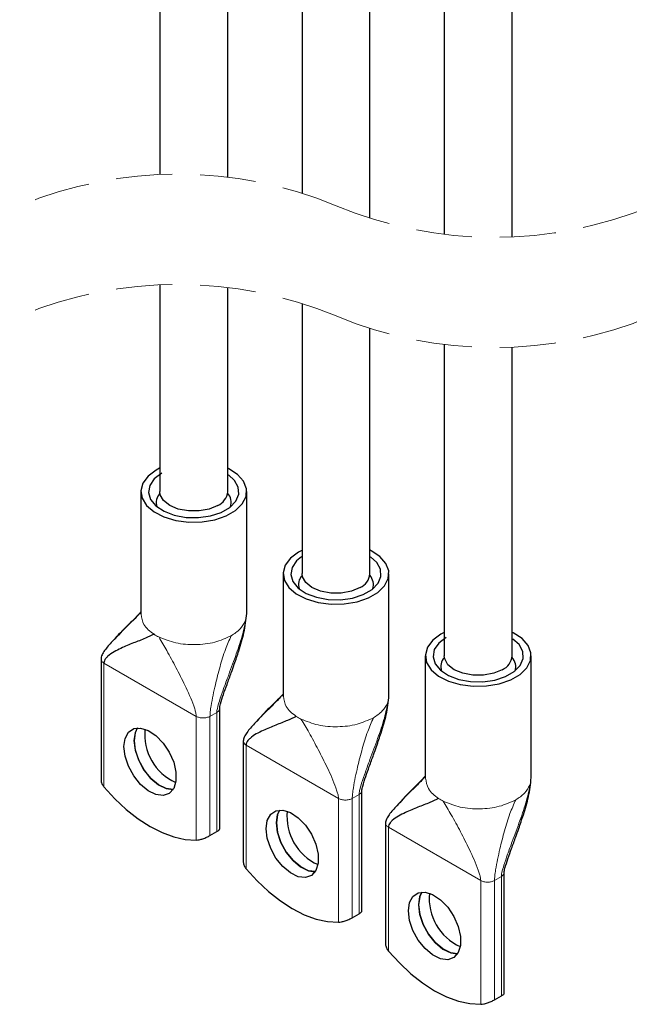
# Model space of a CAD drawing. Header units: millimetres. Extents: x 5 to 418, y 2 to 292.
# Tile 10 of 30: x 267 to 281, y 77 to 100. Entities that reach past the tile are written whole.
import ezdxf

# ---------------------------------------------------------------- set-up
doc = ezdxf.new("R2010")
doc.units = ezdxf.units.MM
doc.linetypes.add('HIDDEN', pattern=[1.905, 1.27, -0.635])

msp = doc.modelspace()

# ---------------------------------------------------------------- linework, layer by layer
at = {"color": 7, "linetype": 'Continuous', "lineweight": 25}
for p, q in [((269.8994, 93.5519), (269.8994, 88.8631)), ((271.4394, 88.8601), (271.4394, 93.4921)), ((273.1238, 93.1258), (273.1238, 87.0017)), ((274.6638, 86.9986), (274.6638, 92.5622)), ((276.3482, 92.1958), (276.3482, 85.1403)), ((277.8882, 85.1372), (277.8882, 92.1361)), ((269.4694, 88.8616), (269.4694, 86.0853)), ((271.8694, 86.0853), (271.8694, 88.8616)), ((272.6938, 87.0002), (272.6938, 84.2239)), ((275.0938, 84.2239), (275.0938, 87.0002)), ((268.5685, 85.0646), (268.5685, 82.3287)), ((275.9182, 85.1388), (275.9182, 82.3625)), ((278.3182, 82.3625), (278.3182, 85.1388)), ((271.2571, 81.2102), (271.2571, 83.9462)), ((271.7929, 83.2032), (271.7929, 80.4673)), ((274.4815, 79.3488), (274.4815, 82.0848)), ((275.0173, 81.3418), (275.0173, 78.6059)), ((271.0371, 81.0629), (271.1926, 81.1527)), ((277.7059, 77.4874), (277.7059, 80.2233)), ((274.2615, 79.2015), (274.417, 79.2913)), ((277.4859, 77.3401), (277.6415, 77.4299))]:
    msp.add_line(p, q, dxfattribs=at)
at = {"color": 7, "linetype": 'Continuous', "lineweight": 18}
for p, q in [((271.8386, 85.9293), (271.8546, 85.977)), ((271.8546, 85.977), (271.8635, 86.0855)), ((268.6329, 84.9748), (270.7259, 83.7666)), ((268.6329, 84.9748), (268.6329, 82.1682)), ((275.079, 84.1156), (275.0879, 84.2241)), ((275.063, 84.0679), (275.079, 84.1156)), ((270.7259, 83.7666), (270.7259, 80.96)), ((271.0371, 83.7666), (271.1926, 83.8564)), ((271.0371, 83.7666), (271.0371, 81.0629)), ((271.1926, 83.8564), (271.2365, 83.8925)), ((271.1926, 83.8564), (271.1926, 81.1527)), ((271.8573, 83.1134), (273.9504, 81.9051)), ((271.8573, 83.1134), (271.8573, 80.3068)), ((278.2874, 82.2065), (278.3034, 82.2541)), ((278.3034, 82.2541), (278.3123, 82.3627)), ((274.2615, 81.9051), (274.417, 81.9949)), ((274.417, 81.9949), (274.4609, 82.0311)), ((274.417, 81.9949), (274.417, 79.2913)), ((273.9504, 81.9051), (273.9504, 79.0985)), ((274.2615, 81.9051), (274.2615, 79.2015)), ((275.0817, 81.252), (277.1748, 80.0437)), ((275.0817, 81.252), (275.0817, 78.4454)), ((277.6415, 80.1335), (277.6853, 80.1697)), ((277.1748, 80.0437), (277.1748, 77.2371)), ((277.4859, 80.0437), (277.6415, 80.1335)), ((277.4859, 80.0437), (277.4859, 77.3401)), ((277.6415, 80.1335), (277.6415, 77.4299))]:
    msp.add_line(p, q, dxfattribs=at)
at = {"color": 7, "linetype": 'Continuous', "lineweight": 25, "flags": 128}
for points in [[(269.8936, 89.3901), (269.8209, 89.3514), (269.6365, 89.2142), (269.517, 89.0548), (269.47, 88.8833), (269.4983, 88.7105), (269.6002, 88.5471), (269.7692, 88.4035), (269.9949, 88.2886), (270.2629, 88.2098), (270.5564, 88.1719), (270.8571, 88.1774), (271.146, 88.2258), (271.4049, 88.3142), (271.6176, 88.437), (271.7707, 88.5865), (271.8546, 88.7532), (271.8641, 88.9268), (271.7984, 89.0962), (271.6619, 89.251), (271.463, 89.3812), (271.4408, 89.3922)], [(269.9446, 89.28), (269.7759, 89.1516), (269.6735, 89.0017), (269.645, 88.8414), (269.6924, 88.6826), (269.8123, 88.537), (269.9957, 88.4156), (270.2292, 88.3272), (270.4952, 88.2785), (270.7742, 88.273), (271.0454, 88.3111), (271.2887, 88.3901), (271.4861, 88.504), (271.6229, 88.6445), (271.689, 88.8011), (271.6795, 88.9621), (271.595, 89.1157), (271.4551, 89.2415)], [(271.2139, 88.5473), (271.019, 88.4655), (270.7898, 88.4225), (270.5489, 88.4225), (270.3198, 88.4655), (270.1249, 88.5473), (269.9833, 88.6598), (269.9089, 88.792), (269.8994, 88.8633)], [(273.118, 87.5287), (273.0453, 87.49), (272.8609, 87.3528), (272.7414, 87.1934), (272.6944, 87.0219), (272.7227, 86.849), (272.8246, 86.6857), (272.9937, 86.542), (273.2193, 86.4272), (273.4873, 86.3484), (273.7809, 86.3105), (274.0815, 86.3159), (274.3704, 86.3644), (274.6293, 86.4528), (274.842, 86.5756), (274.9951, 86.725), (275.079, 86.8918), (275.0885, 87.0654), (275.0228, 87.2348), (274.8863, 87.3895), (274.6874, 87.5198), (274.6652, 87.5308)], [(273.1131, 87.3836), (273.0003, 87.2902), (272.8979, 87.1403), (272.8694, 86.98), (272.9168, 86.8212), (273.0367, 86.6756), (273.2202, 86.5542), (273.4536, 86.4658), (273.7196, 86.4171), (273.9986, 86.4115), (274.2698, 86.4497), (274.5131, 86.5287), (274.7105, 86.6426), (274.8473, 86.7831), (274.9134, 86.9397), (274.9039, 87.1007), (274.8194, 87.2543), (274.6795, 87.3801)], [(274.4383, 86.6858), (274.2434, 86.6041), (274.0142, 86.5611), (273.7733, 86.5611), (273.5442, 86.6041), (273.3493, 86.6858), (273.2077, 86.7984), (273.1333, 86.9306), (273.1238, 87.0019)], [(276.3424, 85.6672), (276.2697, 85.6286), (276.0853, 85.4914), (275.9658, 85.332), (275.9188, 85.1605), (275.9471, 84.9876), (276.049, 84.8243), (276.2181, 84.6806), (276.4437, 84.5658), (276.7117, 84.487), (277.0053, 84.4491), (277.3059, 84.4545), (277.5948, 84.503), (277.8537, 84.5914), (278.0664, 84.7142), (278.2195, 84.8636), (278.3034, 85.0304), (278.3129, 85.2039), (278.2472, 85.3734), (278.1107, 85.5281), (277.9118, 85.6584), (277.8897, 85.6694)], [(276.3934, 85.5572), (276.2247, 85.4288), (276.1223, 85.2789), (276.0938, 85.1186), (276.1412, 84.9598), (276.2611, 84.8142), (276.4446, 84.6928), (276.678, 84.6044), (276.944, 84.5556), (277.223, 84.5501), (277.4942, 84.5883), (277.7375, 84.6673), (277.9349, 84.7812), (278.0717, 84.9217), (278.1378, 85.0782), (278.1283, 85.2393), (278.0438, 85.3929), (277.9039, 85.5187)], [(277.6627, 84.8244), (277.4678, 84.7427), (277.2386, 84.6997), (276.9977, 84.6997), (276.7686, 84.7427), (276.5737, 84.8244), (276.4321, 84.9369), (276.3577, 85.0692), (276.3482, 85.1405)], [(269.1118, 82.8631), (269.0855, 83.0805), (269.1118, 83.2674), (269.1887, 83.4073), (269.3091, 83.4877), (269.4624, 83.5014), (269.635, 83.4472), (269.8116, 83.33), (269.9764, 83.1602), (270.1148, 82.9528), (270.2146, 82.7263), (270.2668, 82.5008), (270.2668, 82.2963), (270.2146, 82.1311), (270.1148, 82.0197), (269.9764, 81.9722), (269.8116, 81.9926), (269.635, 82.0793), (269.4624, 82.2244), (269.3091, 82.4151), (269.1887, 82.6345), (269.1118, 82.8631)], [(269.3922, 83.5038), (269.3445, 83.4017), (269.3181, 83.2148)], [(269.3195, 83.2156), (269.3459, 83.4026), (269.3931, 83.5038)], [(269.3181, 83.2148), (269.3445, 82.9974), (269.4213, 82.7688), (269.5417, 82.5494), (269.6951, 82.3587), (269.8677, 82.2136), (270.0442, 82.1269), (270.1993, 82.1057)], [(270.1998, 82.1065), (270.0457, 82.1277), (269.8691, 82.2144), (269.6965, 82.3595), (269.5431, 82.5503), (269.4227, 82.7697), (269.3459, 82.9982), (269.3195, 83.2156)], [(268.6329, 82.1682), (268.881, 81.8968), (269.1407, 81.654), (269.4081, 81.4433), (269.6794, 81.2678), (269.9508, 81.1301), (270.2182, 81.032), (270.4778, 80.975), (270.7259, 80.96)], [(272.3363, 81.0017), (272.3099, 81.2191), (272.3363, 81.406), (272.4131, 81.5459), (272.5335, 81.6262), (272.6868, 81.64), (272.8594, 81.5858), (273.036, 81.4686), (273.2008, 81.2988), (273.3392, 81.0914), (273.439, 80.8649), (273.4912, 80.6394), (273.4912, 80.4349), (273.439, 80.2697), (273.3392, 80.1583), (273.2008, 80.1107), (273.036, 80.1312), (272.8594, 80.2178), (272.6868, 80.363), (272.5335, 80.5537), (272.4131, 80.7731), (272.3363, 81.0017)], [(272.6166, 81.6424), (272.5689, 81.5403), (272.5425, 81.3534)], [(272.5439, 81.3542), (272.5703, 81.5411), (272.6175, 81.6424)], [(272.5425, 81.3534), (272.5689, 81.136), (272.6457, 80.9074), (272.7661, 80.688), (272.9195, 80.4973), (273.0921, 80.3521), (273.2686, 80.2655), (273.4237, 80.2443)], [(273.4242, 80.2451), (273.2701, 80.2663), (273.0935, 80.353), (272.9209, 80.4981), (272.7676, 80.6889), (272.6471, 80.9082), (272.5703, 81.1368), (272.5439, 81.3542)], [(271.8573, 80.3068), (272.1054, 80.0354), (272.3651, 79.7926), (272.6325, 79.5819), (272.9038, 79.4064), (273.1752, 79.2686), (273.4426, 79.1706), (273.7022, 79.1136), (273.9504, 79.0985)], [(275.5607, 79.1403), (275.5343, 79.3577), (275.5607, 79.5446), (275.6375, 79.6845), (275.7579, 79.7648), (275.9112, 79.7785), (276.0839, 79.7244), (276.2604, 79.6072), (276.4252, 79.4373), (276.5637, 79.23), (276.6634, 79.0035), (276.7156, 78.778), (276.7156, 78.5735), (276.6634, 78.4083), (276.5637, 78.2969), (276.4252, 78.2493), (276.2604, 78.2698), (276.0839, 78.3564), (275.9112, 78.5016), (275.7579, 78.6923), (275.6375, 78.9117), (275.5607, 79.1403)], [(275.841, 79.781), (275.7933, 79.6789), (275.7669, 79.492)], [(275.7683, 79.4928), (275.7947, 79.6797), (275.8419, 79.781)], [(275.7669, 79.492), (275.7933, 79.2746), (275.8701, 79.046), (275.9905, 78.8266), (276.1439, 78.6359), (276.3165, 78.4907), (276.4931, 78.4041), (276.6481, 78.3829)], [(276.6486, 78.3837), (276.4945, 78.4049), (276.3179, 78.4916), (276.1453, 78.6367), (275.992, 78.8274), (275.8715, 79.0468), (275.7947, 79.2754), (275.7683, 79.4928)], [(275.0817, 78.4454), (275.3298, 78.174), (275.5895, 77.9312), (275.8569, 77.7205), (276.1282, 77.545), (276.3996, 77.4072), (276.667, 77.3092), (276.9266, 77.2522), (277.1748, 77.2371)]]:
    msp.add_lwpolyline(points, dxfattribs=at)
at = {"color": 7, "linetype": 'HIDDEN', "lineweight": 18}
for centre, start, end in [((270.3091, 86.7407), 67.38014, 112.61986), ((277.4785, 103.9473), 247.38014, 292.61986), ((270.3091, 84.2407), 67.38014, 112.61986), ((277.4785, 101.4473), 247.38014, 292.61986)]:
    msp.add_arc(centre, 9.3202, start, end, dxfattribs=at)
at = {"color": 7, "linetype": 'Continuous', "lineweight": 25}
for centre, radius, start, end in [((271.0661, 88.8915), 0.3746, 293.22479, 355.15714), ((270.128, 88.6157), 0.3081, 137.19792, 198.70643), ((271.2066, 88.6149), 0.3117, 341.68558, 42.41007), ((273.3524, 86.7543), 0.3081, 137.19774, 198.70688), ((274.2906, 87.03), 0.3745, 293.22316, 355.15792), ((274.4311, 86.7535), 0.3117, 341.68542, 42.40996), ((276.5768, 84.8929), 0.3081, 137.19783, 198.70665), ((277.515, 85.1686), 0.3745, 293.22314, 355.15785), ((277.6555, 84.892), 0.3117, 341.6855, 42.41002), ((270.7484, 83.3547), 1.1912, 174.09772, 245.89679), ((273.9728, 81.4933), 1.1911, 174.09713, 245.89768), ((277.1972, 79.6319), 1.1912, 174.09754, 245.89675)]:
    msp.add_arc(centre, radius, start, end, dxfattribs=at)
at = {"color": 7, "linetype": 'Continuous', "lineweight": 18}
for centre, radius, start, end in [((270.3864, 86.5731), 1.1294, 236.87916, 243.12432), ((273.6115, 84.7129), 1.1308, 236.88295, 243.12018), ((276.8365, 82.8525), 1.132, 236.88615, 243.11698)]:
    msp.add_arc(centre, radius, start, end, dxfattribs=at)
at = {"color": 7, "linetype": 'Continuous', "lineweight": 25}
for points, knots in [([(270.1124, 110.0028), (270.06, 109.6952), (269.9325, 108.9457), (269.8904, 107.7001), (269.9023, 106.248), (269.8978, 104.2695), (269.8999, 101.8462), (269.8992, 99.0548), (269.8994, 97.1382), (269.8994, 96.1503), (269.8994, 96.0519)], [0, 0, 0, 0, 0.0669828, 0.1632007, 0.2670913, 0.3791266, 0.5882194, 0.7877639, 0.9788562, 1, 1, 1, 1]), ([(271.4394, 95.9921), (271.4394, 96.6712), (271.4394, 98.378), (271.4393, 101.1554), (271.4397, 103.6032), (271.4389, 105.379), (271.4403, 106.4371), (271.4344, 107.4381), (271.4504, 108.318), (271.4934, 108.8793), (271.5305, 109.1466), (271.5354, 109.1813)], [0, 0, 0, 0, 0.1544141, 0.3881248, 0.6315529, 0.7110266, 0.7919207, 0.8721722, 0.9386332, 0.9920191, 1, 1, 1, 1]), ([(272.8018, 108.4503), (272.8036, 108.4442), (272.8558, 108.2731), (272.9378, 107.8907), (273.0458, 107.2613), (273.1186, 106.4936), (273.1267, 105.5837), (273.1235, 104.5796), (273.1241, 103.5384), (273.1237, 102.0343), (273.1238, 100.1125), (273.1238, 97.8185), (273.1238, 96.3386), (273.1238, 95.6258)], [0, 0, 0, 0, 0.0014701, 0.0417523, 0.0911252, 0.1505494, 0.221477, 0.3034335, 0.3849752, 0.464508, 0.6545445, 0.8336004, 1, 1, 1, 1]), ([(274.6638, 95.0622), (274.6638, 95.5643), (274.6638, 96.7704), (274.6638, 98.7046), (274.6639, 100.9084), (274.6636, 102.7874), (274.6639, 104.3239), (274.6618, 105.4474), (274.6667, 106.488), (274.5971, 107.1387), (274.5658, 107.4319)], [0, 0, 0, 0, 0.1217296, 0.2924285, 0.4689479, 0.6560621, 0.7480116, 0.8414621, 0.9285483, 1, 1, 1, 1]), ([(276.1193, 106.5351), (276.1643, 106.2438), (276.2571, 105.6429), (276.3321, 104.7449), (276.3534, 103.8079), (276.3467, 102.8188), (276.3487, 101.7228), (276.3479, 100.0238), (276.3483, 97.7837), (276.3482, 95.8294), (276.3482, 94.8094), (276.3482, 94.6958)], [0, 0, 0, 0, 0.07460499, 0.15386739, 0.22787263, 0.3117683, 0.40423775, 0.50530287, 0.74181486, 0.97125966, 1, 1, 1, 1]), ([(277.8882, 94.6361), (277.8882, 94.7723), (277.8882, 95.4127), (277.8882, 96.5604), (277.8882, 98.0963), (277.8881, 99.6707), (277.8886, 101.2987), (277.8863, 102.962), (277.8926, 104.3807), (277.8401, 105.2478), (277.8036, 105.5535), (277.8024, 105.5634)], [0, 0, 0, 0, 0.03739737, 0.17575985, 0.31502525, 0.45895039, 0.60789707, 0.76186709, 0.91551917, 0.99724561, 1, 1, 1, 1]), ([(269.4687, 86.1212), (269.4687, 86.1228), (269.4691, 86.1314), (269.4464, 86.1001), (269.4267, 86.0828), (269.3373, 85.9815), (269.1377, 85.7895), (268.8793, 85.5303), (268.6745, 85.3022), (268.5975, 85.1795), (268.5724, 85.1131), (268.5698, 85.0804), (268.5685, 85.0645)], [0, 0, 0, 0, 0.0029501, 0.0156378, 0.0437315, 0.0859319, 0.2784186, 0.659814, 0.8503701, 0.9305385, 0.9662479, 1, 1, 1, 1]), ([(269.4694, 86.1341), (269.4287, 86.0899), (269.2924, 85.9418), (269.0855, 85.7538), (268.9401, 85.5899), (268.8885, 85.5317)], [0, 0, 0, 0, 0.21500823, 0.72141361, 1, 1, 1, 1]), ([(271.2571, 83.9456), (271.2574, 83.9524), (271.2581, 83.9673), (271.2636, 84.0012), (271.2872, 84.101), (271.3436, 84.2677), (271.428, 84.5032), (271.5113, 84.7311), (271.602, 84.9854), (271.7028, 85.2879), (271.8227, 85.668), (271.8537, 85.9554), (271.8693, 86.1)], [0, 0, 0, 0, 0.0090429, 0.0198337, 0.0458645, 0.145905, 0.2544229, 0.3801015, 0.4698643, 0.6148984, 0.8062607, 1, 1, 1, 1]), ([(269.7692, 85.6272), (269.7044, 85.5961), (269.5522, 85.5231), (269.2962, 85.4294), (269.0073, 85.3063), (268.786, 85.1952), (268.6746, 85.0823), (268.6402, 85.0304), (268.6353, 84.9926), (268.6329, 84.9748)], [0, 0, 0, 0, 0.1603899, 0.3764225, 0.6066257, 0.8646792, 0.9161012, 0.9603744, 1, 1, 1, 1]), ([(272.6931, 84.2598), (272.6931, 84.2614), (272.6935, 84.27), (272.6708, 84.2387), (272.6511, 84.2214), (272.5617, 84.1201), (272.3621, 83.9281), (272.1037, 83.6689), (271.8989, 83.4407), (271.8219, 83.3181), (271.7968, 83.2517), (271.7942, 83.2189), (271.7929, 83.2031)], [0, 0, 0, 0, 0.0029501, 0.0156374, 0.0437315, 0.0859318, 0.2784189, 0.6598112, 0.85037, 0.9305384, 0.9662478, 1, 1, 1, 1]), ([(272.6938, 84.2726), (272.6531, 84.2285), (272.5168, 84.0804), (272.3099, 83.8924), (272.1645, 83.7284), (272.1129, 83.6703)], [0, 0, 0, 0, 0.2150079, 0.7214139, 1, 1, 1, 1]), ([(274.4815, 82.0842), (274.4818, 82.091), (274.4825, 82.1058), (274.488, 82.1398), (274.5116, 82.2396), (274.568, 82.4062), (274.6524, 82.6418), (274.7357, 82.8697), (274.8264, 83.1239), (274.9272, 83.4265), (275.0471, 83.8066), (275.0781, 84.094), (275.0937, 84.2386)], [0, 0, 0, 0, 0.0090429, 0.0198337, 0.0458671, 0.1459051, 0.2544229, 0.3801016, 0.4698643, 0.6148985, 0.8062607, 1, 1, 1, 1]), ([(272.9937, 83.7658), (272.9288, 83.7347), (272.7766, 83.6617), (272.5206, 83.568), (272.2317, 83.4449), (272.0104, 83.3338), (271.899, 83.2209), (271.8646, 83.169), (271.8597, 83.1312), (271.8573, 83.1134)], [0, 0, 0, 0, 0.1603906, 0.376424, 0.6066287, 0.8646832, 0.9161054, 0.9603784, 1, 1, 1, 1]), ([(275.9175, 82.3984), (275.9176, 82.4), (275.9179, 82.4086), (275.8952, 82.3773), (275.8756, 82.36), (275.7861, 82.2587), (275.5865, 82.0667), (275.3281, 81.8075), (275.1233, 81.5793), (275.0463, 81.4567), (275.0212, 81.3902), (275.0186, 81.3575), (275.0173, 81.3416)], [0, 0, 0, 0, 0.0029501, 0.0156347, 0.0437319, 0.0859321, 0.278419, 0.6598111, 0.8503703, 0.9305383, 0.9662479, 1, 1, 1, 1]), ([(275.9182, 82.4112), (275.8776, 82.3671), (275.7412, 82.219), (275.5343, 82.0309), (275.3889, 81.867), (275.3373, 81.8089)], [0, 0, 0, 0, 0.2150075, 0.7214134, 1, 1, 1, 1]), ([(268.569, 82.3287), (268.5688, 82.3269), (268.5662, 82.2977), (268.5836, 82.2385), (268.6162, 82.1921), (268.6329, 82.1682)], [0, 0, 0, 0, 0.0307246, 0.500678, 1, 1, 1, 1]), ([(277.7059, 80.2228), (277.7062, 80.2296), (277.7069, 80.2444), (277.7124, 80.2784), (277.736, 80.3782), (277.7924, 80.5448), (277.8768, 80.7804), (277.9601, 81.0083), (278.0508, 81.2625), (278.1516, 81.565), (278.2715, 81.9452), (278.3025, 82.2326), (278.3181, 82.3772)], [0, 0, 0, 0, 0.0090429, 0.0198311, 0.0458671, 0.145905, 0.2544229, 0.3801015, 0.4698643, 0.6148984, 0.8062607, 1, 1, 1, 1]), ([(276.2181, 81.9044), (276.1532, 81.8733), (276.001, 81.8003), (275.7451, 81.7066), (275.4561, 81.5835), (275.2348, 81.4724), (275.1234, 81.3595), (275.0891, 81.3075), (275.0841, 81.2698), (275.0817, 81.252)], [0, 0, 0, 0, 0.1603905, 0.3764243, 0.6066283, 0.8646827, 0.9161017, 0.9603784, 1, 1, 1, 1]), ([(270.7259, 80.96), (270.7486, 80.9623), (270.7995, 80.9674), (270.8639, 80.9871), (270.9193, 81.007), (270.9614, 81.0247), (271.0005, 81.0428), (271.0254, 81.0565), (271.0371, 81.0629)], [0, 0, 0, 0, 0.2068032, 0.4640777, 0.6086079, 0.7416529, 0.8792036, 1, 1, 1, 1]), ([(271.1926, 81.1527), (271.2023, 81.1585), (271.2198, 81.1688), (271.2398, 81.1847), (271.2539, 81.1976), (271.2558, 81.2068), (271.2565, 81.2102)], [0, 0, 0, 0, 0.3818376, 0.6856949, 0.881969, 1, 1, 1, 1]), ([(271.7934, 80.4672), (271.7933, 80.4655), (271.7906, 80.4363), (271.808, 80.3771), (271.8406, 80.3307), (271.8573, 80.3068)], [0, 0, 0, 0, 0.0307246, 0.5006796, 1, 1, 1, 1]), ([(274.417, 79.2913), (274.4267, 79.2971), (274.4442, 79.3074), (274.4642, 79.3233), (274.4783, 79.3362), (274.4802, 79.3454), (274.4809, 79.3488)], [0, 0, 0, 0, 0.3818164, 0.6856985, 0.8819107, 1, 1, 1, 1]), ([(273.9504, 79.0985), (273.973, 79.1008), (274.0239, 79.106), (274.0883, 79.1257), (274.1437, 79.1456), (274.1858, 79.1632), (274.2249, 79.1814), (274.2498, 79.1951), (274.2615, 79.2015)], [0, 0, 0, 0, 0.2068035, 0.4640832, 0.6086053, 0.7416504, 0.8792034, 1, 1, 1, 1]), ([(275.0178, 78.6058), (275.0177, 78.604), (275.015, 78.5749), (275.0324, 78.5156), (275.065, 78.4693), (275.0817, 78.4454)], [0, 0, 0, 0, 0.0307254, 0.5007251, 1, 1, 1, 1]), ([(277.6415, 77.4299), (277.6512, 77.4357), (277.6686, 77.446), (277.6886, 77.4619), (277.7027, 77.4747), (277.7046, 77.4839), (277.7054, 77.4874)], [0, 0, 0, 0, 0.3818483, 0.6856722, 0.8819008, 1, 1, 1, 1]), ([(277.1748, 77.2371), (277.1974, 77.2394), (277.2483, 77.2446), (277.3127, 77.2642), (277.3681, 77.2842), (277.4102, 77.3018), (277.4493, 77.3199), (277.4742, 77.3337), (277.4859, 77.3401)], [0, 0, 0, 0, 0.2068006, 0.4640835, 0.6086192, 0.7416654, 0.8792185, 1, 1, 1, 1])]:
    msp.add_open_spline(points, degree=3, knots=knots, dxfattribs=at)
at = {"color": 7, "linetype": 'Continuous', "lineweight": 18}
for points, knots in [([(269.4758, 86.0859), (269.4894, 86.0028), (269.5208, 85.8108), (269.6793, 85.6937), (269.7692, 85.6272)], [0, 0, 0, 0, 0.4326375, 1, 1, 1, 1]), ([(271.8546, 85.977), (271.8277, 85.8472), (271.7678, 85.5579), (271.6123, 85.1195), (271.463, 84.7119), (271.3388, 84.3758), (271.2576, 84.1422), (271.2124, 83.9868), (271.1951, 83.9001), (271.1934, 83.8697), (271.1926, 83.8564)], [0, 0, 0, 0, 0.1784056, 0.3979851, 0.6257169, 0.7639356, 0.8810598, 0.9590821, 0.981949, 1, 1, 1, 1]), ([(271.5179, 85.5955), (271.5903, 85.6417), (271.7246, 85.7273), (271.8026, 85.8656), (271.8386, 85.9293)], [0, 0, 0, 0, 0.53943948, 1, 1, 1, 1]), ([(269.8758, 85.5657), (270.0032, 85.515), (270.2696, 85.409), (270.706, 85.3806), (271.1386, 85.4237), (271.3958, 85.5402), (271.5179, 85.5955)], [0, 0, 0, 0, 0.2410103, 0.5038248, 0.7645725, 1, 1, 1, 1]), ([(269.8758, 85.5657), (269.9371, 85.4632), (270.0731, 85.2358), (270.2704, 84.8704), (270.4791, 84.4554), (270.6263, 84.1336), (270.6983, 83.9151), (270.7202, 83.8358), (270.7242, 83.7874), (270.7259, 83.7666)], [0, 0, 0, 0, 0.1792498, 0.3977244, 0.6231436, 0.8769935, 0.9273147, 0.9686095, 1, 1, 1, 1]), ([(271.5179, 85.5955), (271.4728, 85.4927), (271.3728, 85.265), (271.2618, 84.8903), (271.1509, 84.4649), (271.0803, 84.1214), (271.0432, 83.8812), (271.0389, 83.8003), (271.0371, 83.7666)], [0, 0, 0, 0, 0.17727244, 0.39268384, 0.61630036, 0.87213401, 0.94658656, 1, 1, 1, 1]), ([(268.5685, 85.0645), (268.5724, 85.0472), (268.5812, 85.0087), (268.6145, 84.9869), (268.6329, 84.9748)], [0, 0, 0, 0, 0.4483742, 1, 1, 1, 1]), ([(272.7002, 84.2245), (272.7138, 84.1414), (272.7452, 83.9494), (272.9037, 83.8323), (272.9937, 83.7658)], [0, 0, 0, 0, 0.432637, 1, 1, 1, 1]), ([(271.2365, 83.8925), (271.2452, 83.9044), (271.2572, 83.9207), (271.2552, 83.94), (271.2546, 83.9453)], [0, 0, 0, 0, 0.7253355, 1, 1, 1, 1]), ([(275.079, 84.1156), (275.0521, 83.9858), (274.9922, 83.6965), (274.8367, 83.2581), (274.6874, 82.8505), (274.5632, 82.5144), (274.482, 82.2808), (274.4369, 82.1254), (274.4195, 82.0387), (274.4178, 82.0083), (274.417, 81.9949)], [0, 0, 0, 0, 0.1784056, 0.3979851, 0.6257144, 0.7639355, 0.8810573, 0.9590821, 0.9819463, 1, 1, 1, 1]), ([(274.7423, 83.7341), (274.8148, 83.7803), (274.949, 83.8659), (275.027, 84.0042), (275.063, 84.0679)], [0, 0, 0, 0, 0.5394395, 1, 1, 1, 1]), ([(270.7259, 83.7666), (270.7494, 83.7561), (270.7987, 83.7339), (270.8815, 83.7269), (270.9643, 83.7339), (271.0136, 83.7561), (271.0371, 83.7666)], [0, 0, 0, 0, 0.2372165, 0.5000011, 0.7627835, 1, 1, 1, 1]), ([(273.1002, 83.7043), (273.2276, 83.6536), (273.494, 83.5476), (273.9304, 83.5192), (274.363, 83.5623), (274.6202, 83.6788), (274.7423, 83.7341)], [0, 0, 0, 0, 0.2410106, 0.503825, 0.7645726, 1, 1, 1, 1]), ([(274.7423, 83.7341), (274.6972, 83.6313), (274.5972, 83.4036), (274.4862, 83.0289), (274.3753, 82.6035), (274.3047, 82.26), (274.2676, 82.0198), (274.2633, 81.9389), (274.2615, 81.9051)], [0, 0, 0, 0, 0.17726952, 0.39268389, 0.61630047, 0.87213409, 0.94658657, 1, 1, 1, 1]), ([(273.1002, 83.7043), (273.1615, 83.6018), (273.2975, 83.3744), (273.4948, 83.009), (273.7035, 82.594), (273.8508, 82.2721), (273.9227, 82.0537), (273.9446, 81.9744), (273.9486, 81.926), (273.9504, 81.9051)], [0, 0, 0, 0, 0.17925, 0.3977246, 0.6231437, 0.8769935, 0.9273147, 0.9686095, 1, 1, 1, 1]), ([(271.7929, 83.2031), (271.7969, 83.1858), (271.8056, 83.1473), (271.8389, 83.1255), (271.8573, 83.1134)], [0, 0, 0, 0, 0.448395, 1, 1, 1, 1]), ([(275.9246, 82.3631), (275.9382, 82.28), (275.9696, 82.088), (276.1281, 81.9708), (276.2181, 81.9044)], [0, 0, 0, 0, 0.4326279, 1, 1, 1, 1]), ([(278.3034, 82.2541), (278.2766, 82.1244), (278.2166, 81.8351), (278.0611, 81.3967), (277.9118, 80.9891), (277.7876, 80.653), (277.7064, 80.4194), (277.6613, 80.264), (277.6439, 80.1773), (277.6422, 80.1469), (277.6415, 80.1335)], [0, 0, 0, 0, 0.1784055, 0.3979877, 0.6257169, 0.7639382, 0.8810599, 0.9590822, 0.9819517, 1, 1, 1, 1]), ([(277.9667, 81.8727), (278.0392, 81.9189), (278.1735, 82.0045), (278.2515, 82.1428), (278.2874, 82.2065)], [0, 0, 0, 0, 0.5394362, 1, 1, 1, 1]), ([(274.4609, 82.0311), (274.4696, 82.043), (274.4816, 82.0593), (274.4796, 82.0786), (274.479, 82.0839)], [0, 0, 0, 0, 0.7253371, 1, 1, 1, 1]), ([(273.9504, 81.9051), (273.9738, 81.8946), (274.0232, 81.8725), (274.1059, 81.8655), (274.1887, 81.8725), (274.2381, 81.8946), (274.2615, 81.9051)], [0, 0, 0, 0, 0.2372165, 0.4999989, 0.7627835, 1, 1, 1, 1]), ([(276.3246, 81.8429), (276.452, 81.7922), (276.7184, 81.6862), (277.1548, 81.6578), (277.5874, 81.7009), (277.8447, 81.8174), (277.9667, 81.8727)], [0, 0, 0, 0, 0.2410092, 0.5038241, 0.7645714, 1, 1, 1, 1]), ([(276.3246, 81.8429), (276.3859, 81.7404), (276.5219, 81.513), (276.7192, 81.1476), (276.9279, 80.7326), (277.0752, 80.4107), (277.1471, 80.1923), (277.169, 80.1129), (277.173, 80.0646), (277.1748, 80.0437)], [0, 0, 0, 0, 0.17925, 0.3977245, 0.6231438, 0.8769963, 0.9273175, 0.9686066, 1, 1, 1, 1]), ([(277.9667, 81.8727), (277.9216, 81.7699), (277.8216, 81.5422), (277.7106, 81.1675), (277.5997, 80.7421), (277.5291, 80.3986), (277.492, 80.1583), (277.4877, 80.0775), (277.4859, 80.0437)], [0, 0, 0, 0, 0.1772719, 0.3926857, 0.6163015, 0.8721313, 0.9465867, 1, 1, 1, 1]), ([(275.0173, 81.3416), (275.0213, 81.3244), (275.03, 81.2859), (275.0633, 81.2641), (275.0817, 81.252)], [0, 0, 0, 0, 0.4483928, 1, 1, 1, 1]), ([(277.6853, 80.1697), (277.694, 80.1815), (277.706, 80.1979), (277.704, 80.2172), (277.7034, 80.2225)], [0, 0, 0, 0, 0.7252362, 1, 1, 1, 1]), ([(277.1748, 80.0437), (277.1982, 80.0332), (277.2476, 80.0111), (277.3303, 80.0041), (277.4131, 80.0111), (277.4625, 80.0332), (277.4859, 80.0437)], [0, 0, 0, 0, 0.2372128, 0.4999995, 0.7627862, 1, 1, 1, 1])]:
    msp.add_open_spline(points, degree=3, knots=knots, dxfattribs=at)

doc.saveas('drawing.dxf')
